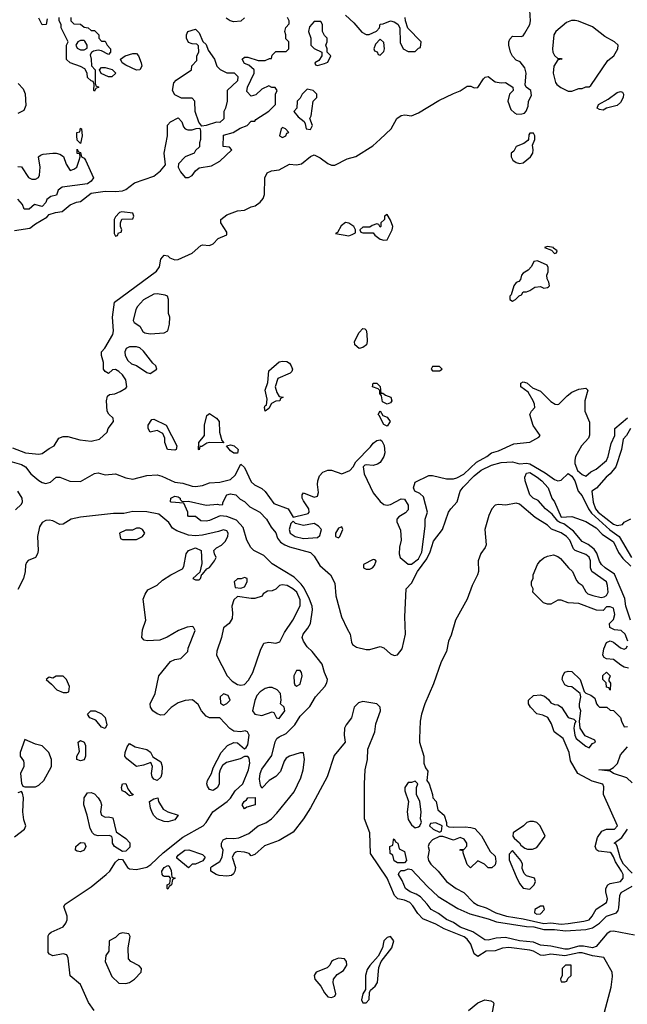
# Model space of a CAD drawing. Header units: inches. Extents: x 2380053 to 2584298, y 380219 to 546618.
# Tile 160 of 256: x 2452520 to 2456009, y 471165 to 476817. Entities that reach past the tile are written whole.
import ezdxf

# ---------------------------------------------------------------- set-up
doc = ezdxf.new("R2010")
doc.units = ezdxf.units.IN
doc.header["$MEASUREMENT"] = 0
doc.layers.add('C4457', color=7, linetype='Continuous')

msp = doc.modelspace()

# ---------------------------------------------------------------- linework, layer by layer
at = {"layer": 'C4457', "color": 2}
for points, elevation in [([(2452479, 474359), (2452554, 474330), (2452630, 474322.8), (2452650, 474326), (2452690, 474356), (2452718, 474370), (2452745.2, 474414.8), (2452770, 474424.7), (2452796.4, 474423.6), (2452866, 474406), (2452930, 474397.3), (2452978, 474410), (2453022, 474450), (2453029, 474470), (2453059, 474510), (2453057.2, 474530), (2453032.3, 474552.3), (2453022.7, 474570), (2453019, 474630), (2453024, 474656), (2453035.3, 474664.7), (2453066, 474670), (2453096.4, 474683.6), (2453130, 474702), (2453135.3, 474710), (2453128.7, 474750), (2453110, 474778), (2453090, 474798), (2453070, 474808), (2453052.7, 474807.3), (2453030, 474786), (2453010, 474798), (2453002, 474810), (2453001.2, 474850), (2452989.2, 474890), (2452989.5, 474910.5), (2453009.3, 474930.7), (2453055.3, 475010), (2453059, 475030), (2453053.2, 475110), (2453064.7, 475195.3), (2453306.3, 475373.7), (2453322, 475398), (2453330, 475442), (2453350, 475464.7), (2453370, 475462), (2453382, 475450), (2453410, 475438.8), (2453430, 475440.7), (2453510, 475476), (2453560.2, 475519.8), (2453570, 475524.7), (2453610, 475521), (2453630, 475531), (2453659, 475561), (2453710, 475582), (2453710, 475598), (2453675.3, 475650), (2453675.3, 475670), (2453710, 475696), (2453770, 475718.8), (2453810, 475722.8), (2453850, 475742.8), (2453871.5, 475748.5), (2453901.2, 475770), (2453917.2, 475790), (2453926.3, 475813.7), (2453928, 475910), (2453941.2, 475938.8), (2453966, 475950), (2454010, 475954.8), (2454070, 475986.8), (2454110, 475984), (2454138, 475990), (2454190, 476031.3), (2454210, 476041), (2454244.5, 476024.5), (2454290, 475991.3), (2454310, 475982), (2454330, 475982), (2454401.2, 476018.8), (2454450, 476031), (2454546.8, 476093.2), (2454590, 476130.7), (2454653.2, 476190), (2454686, 476250), (2454710, 476266.8), (2454730.6, 476270.6), (2454770, 476266), (2454810, 476282), (2454926.7, 476353.3), (2455010, 476393.4), (2455050, 476407.7), (2455090, 476434.8), (2455110, 476434.8), (2455130, 476424.9), (2455150, 476427.7), (2455182.5, 476477.5), (2455193.4, 476486.6), (2455210.2, 476490.2), (2455250, 476460.5), (2455285.2, 476454.8), (2455310, 476456), (2455352, 476430), (2455354, 476410), (2455332, 476390), (2455322, 476350), (2455341, 476301), (2455361.4, 476281.4), (2455375.3, 476275.3), (2455404, 476276), (2455419, 476281), (2455429, 476291), (2455440.4, 476319.6), (2455442, 476350), (2455458, 476382), (2455455.3, 476410), (2455428.9, 476428.9), (2455423.1, 476443.1), (2455429, 476510), (2455420.2, 476540.2), (2455394.6, 476574.6), (2455370, 476584), (2455350, 476608), (2455339, 476630), (2455328.7, 476670), (2455328.7, 476690), (2455334.6, 476705.4), (2455350, 476722), (2455399.3, 476720.7), (2455410, 476724.7), (2455420.2, 476739.8), (2455449, 476790), (2455453.2, 476810), (2455449.1, 476870.9)], 42), ([(2452490, 475607.7), (2452579.1, 475620.9), (2452610, 475646), (2452676, 475684), (2452690, 475698), (2452726, 475710), (2452764, 475716), (2452810, 475754.8), (2452846, 475770), (2452870, 475774), (2452930, 475822), (2453010, 475833.4), (2453070, 475830.6), (2453110, 475834), (2453130, 475842.8), (2453179.1, 475880.9), (2453290, 475918.8), (2453328.7, 475950), (2453356.4, 475983.6), (2453348.7, 476051.3), (2453368, 476150), (2453368.4, 476211.6), (2453386, 476230), (2453430, 476254), (2453450.9, 476230.9), (2453461, 476201), (2453471.1, 476191.1), (2453484.7, 476184.7), (2453510, 476184.7), (2453532.7, 476192.7), (2453554, 476194), (2453558, 476178), (2453558, 476130), (2453552, 476110), (2453552, 476088), (2453530, 476066), (2453522, 476050), (2453470, 476029.2), (2453431, 475990), (2453430.8, 475970), (2453443.4, 475943.4), (2453470, 475911.3), (2453490, 475911.3), (2453510, 475922), (2453528.7, 475950), (2453550, 475966), (2453622, 475978), (2453670, 476004.7), (2453739, 476070), (2453724.7, 476084.7), (2453688.9, 476088.9), (2453690, 476154), (2453746, 476170), (2453785.6, 476194.4), (2453826, 476210), (2453850, 476234), (2453870, 476234), (2453876.4, 476243.6), (2453950, 476292), (2453988, 476330), (2453988, 476390), (2453998, 476410), (2453987.3, 476427.3), (2453968.4, 476428.4), (2453950, 476438), (2453910, 476418), (2453875.3, 476384.7), (2453850, 476378), (2453824, 476404), (2453828, 476430), (2453866, 476510), (2453866, 476530), (2453836.4, 476556.4), (2453810, 476566), (2453798, 476590), (2453810, 476602), (2453830, 476602), (2453890, 476582), (2453930, 476582), (2453954, 476594), (2453966, 476594), (2453970, 476614), (2453990, 476634), (2454050, 476634), (2454066, 476650), (2454066, 476690), (2454048, 476708), (2454048, 476730), (2454042, 476750), (2454048.4, 476771.6), (2454067.3, 476792.7), (2454068, 476810), (2454058, 476830)], 46), ([(2452678, 476822), (2452672, 476790), (2452650, 476788), (2452630, 476826)], 46), ([(2452814, 476830), (2452814, 476810), (2452830, 476794), (2452870, 476792), (2452890, 476774), (2452914, 476770), (2452930, 476754), (2452950, 476754), (2452974, 476730), (2452974, 476710), (2452990, 476694), (2453010, 476694), (2453022, 476670), (2453042, 476650), (2453042, 476630), (2453030, 476618), (2452990, 476638), (2452970, 476642), (2452943.6, 476636.4), (2452931.6, 476628.4), (2452924.7, 476615.3), (2452931.3, 476590), (2452932, 476552), (2452954, 476530), (2452952.7, 476452.7), (2452958, 476438), (2452974, 476430), (2452958, 476422), (2452950, 476406), (2452946, 476410), (2452947.3, 476447.3), (2452942, 476462), (2452930, 476466), (2452910, 476486), (2452908, 476510), (2452894.6, 476534.6), (2452869.1, 476549.1), (2452809.3, 476569.3), (2452789.3, 476589.3), (2452788, 476670), (2452798, 476690), (2452758, 476770), (2452758, 476790), (2452746, 476810), (2452746, 476830)], 46), ([(2453810, 476828), (2453790, 476808.7), (2453750, 476804), (2453728, 476810), (2453705.6, 476825.6)], 46), ([(2454390, 476842), (2454438, 476798), (2454485.4, 476745.4), (2454510, 476732), (2454527.3, 476732.7), (2454568.4, 476751.6), (2454586, 476770), (2454590, 476792), (2454607.3, 476792.7), (2454650, 476811.3), (2454670, 476804.7), (2454691.1, 476791.1), (2454702, 476770), (2454705.4, 476685.4), (2454722, 476650), (2454750, 476634), (2454790, 476634), (2454810, 476654), (2454822, 476658), (2454826, 476690), (2454748.4, 476768.4), (2454735.3, 476810), (2454734, 476830)], 46), ([(2452512, 476450), (2452539.8, 476419.8), (2452550.7, 476390.7), (2452556, 476324), (2452543.6, 476296.4), (2452510, 476278)], 46), ([(2452510, 475974), (2452530, 475972), (2452570, 475912), (2452590, 475902), (2452610, 475902), (2452628.7, 475911.3), (2452634.6, 475925.4), (2452637.2, 475970), (2452628, 476030), (2452640.2, 476039.8), (2452654.6, 476045.4), (2452710, 476051), (2452730, 476051), (2452750, 476044.7), (2452770.7, 476030.7), (2452787.3, 475987.3), (2452810, 475952), (2452830, 475958), (2452848, 475970), (2452862, 476010), (2452868, 476030), (2452866, 476046), (2452850, 476048), (2452850, 476074), (2452858, 476058), (2452870, 476054), (2452874, 476030), (2452890, 476022), (2452898, 476010), (2452944.7, 475910), (2452930.7, 475889.3), (2452910, 475875.3), (2452763.6, 475856.4), (2452741, 475839), (2452731, 475810), (2452698, 475802), (2452675.3, 475784.7), (2452670, 475768), (2452650, 475744), (2452604.7, 475755.3), (2452574, 475730), (2452546, 475730), (2452536.4, 475756.4), (2452510, 475786)], 46), ([(2452463.4, 474283.4), (2452530, 474263.8), (2452554, 474250), (2452584.9, 474210), (2452630, 474172.4), (2452650, 474160.3), (2452670, 474154.9), (2452697.2, 474162.8), (2452730, 474191), (2452750, 474191), (2452808.7, 474168.7), (2452870, 474165.5), (2452950, 474211.3), (2452970, 474216), (2453010, 474204.9), (2453070, 474210.8), (2453130, 474186.4), (2453170, 474179.3), (2453250, 474200.4), (2453310, 474203.7), (2453336.3, 474196.3), (2453410, 474161.3), (2453457.1, 474157.1), (2453510, 474139.1), (2453530, 474137.3), (2453570, 474144), (2453610, 474158.8), (2453670, 474161.6), (2453730, 474178), (2453757, 474203), (2453790, 474264.7), (2453810, 474246), (2453850, 474164.7), (2453867.5, 474147.5), (2453910, 474126.8), (2453930, 474107.7), (2453979.2, 474039.2), (2454060.7, 474010), (2454090, 473962), (2454162, 473978), (2454177.2, 473982.8), (2454182, 473990), (2454181.2, 474010), (2454150, 474055.3), (2454142.7, 474070), (2454141.2, 474090), (2454150, 474101), (2454210, 474076), (2454230, 474082), (2454236.5, 474103.5), (2454229.6, 474149.6), (2454231.8, 474170), (2454242, 474198), (2454261.2, 474218.8), (2454289.4, 474230.6), (2454310, 474230.8), (2454370, 474211), (2454415.3, 474230), (2454435.3, 474250), (2454450, 474278), (2454535.3, 474364.7), (2454550, 474386), (2454570, 474400.7), (2454590, 474406), (2454599.8, 474399.8), (2454612.3, 474372.3), (2454616.3, 474330), (2454610, 474308.7), (2454590, 474275.3), (2454575.2, 474264.8), (2454550, 474257.2), (2454510, 474262), (2454501, 474259), (2454492, 474250), (2454498.8, 474210), (2454550, 474101), (2454590, 474051), (2454610, 474034.8), (2454630, 474030.8), (2454650, 474034.8), (2454710, 474067.3), (2454730, 474064.7), (2454750.4, 474030.4), (2454750, 474004), (2454734.7, 473985.3), (2454696.3, 473963.7), (2454686, 473950), (2454686.4, 473933.6), (2454706.4, 473886.4), (2454710.8, 473830), (2454701, 473790), (2454698, 473750), (2454704.7, 473730), (2454750, 473692), (2454770, 473691.3), (2454810, 473722), (2454830, 473761), (2454848.7, 473910), (2454848.7, 473950), (2454862, 473990), (2454838, 474078), (2454818, 474098), (2454788, 474110), (2454782, 474130), (2454790, 474162), (2454870, 474201), (2454890, 474201), (2454970, 474180.7), (2455010, 474180.7), (2455030, 474187.7), (2455070, 474208), (2455143, 474277), (2455202, 474310), (2455230, 474331.3), (2455270, 474342), (2455358, 474382), (2455450, 474391), (2455500.4, 474419.6), (2455508, 474430), (2455468.4, 474488.4), (2455448.7, 474550), (2455458, 474570), (2455478, 474590), (2455475.3, 474610), (2455469, 474630), (2455439, 474679), (2455398, 474710), (2455398, 474730), (2455410, 474738), (2455432.7, 474732.7), (2455463.6, 474703.6), (2455510, 474684.7), (2455570, 474624.7), (2455594, 474610), (2455607.5, 474607.5), (2455615.3, 474610), (2455662.7, 474657.3), (2455690, 474678), (2455730, 474696), (2455770, 474702), (2455782, 474690), (2455764.7, 474630), (2455764.7, 474570), (2455792.7, 474507.3), (2455792.7, 474432.7), (2455785.4, 474414.6), (2455746, 474370), (2455711.3, 474310), (2455708.1, 474288.1), (2455708, 474270), (2455723.7, 474230), (2455750, 474206), (2455770, 474196), (2455799.3, 474220.7), (2455830, 474236), (2455890, 474286.8), (2455899.3, 474310), (2455916, 474384), (2455938, 474430), (2455938, 474470), (2456009.3, 474530.7)], 38), ([(2456026.8, 474470), (2456004.7, 474430), (2455984.7, 474410), (2455974.9, 474350), (2455942.8, 474250), (2455910.7, 474209.3), (2455886.8, 474190), (2455832.3, 474127.7), (2455805.5, 474110), (2455812.5, 474047.5), (2455826.2, 474010), (2455840.8, 473990), (2455930, 473920.3), (2455950, 473913.4), (2455980.4, 473919.6), (2455990, 473932), (2456030, 473952)], 38), ([(2455870, 471092), (2455916.6, 471263.4), (2455924.1, 471324.1), (2455922.7, 471350), (2455874.5, 471434.5), (2455810, 471442.6), (2455750, 471460.3), (2455730, 471460.7), (2455650, 471442.3), (2455570, 471453.1), (2455530, 471446), (2455510, 471447.8), (2455470, 471469.6), (2455450, 471475.3), (2455329, 471491), (2455292.3, 471487.7), (2455250, 471472), (2455198, 471470), (2455150, 471439), (2455130, 471455.3), (2455111.2, 471510), (2455090, 471539.7), (2455072, 471552), (2454958.2, 471598.2), (2454910, 471625.1), (2454835.1, 471655.1), (2454805.4, 471685.4), (2454777.7, 471730), (2454759.7, 471750), (2454730, 471763.1), (2454691.1, 471771.1), (2454671.6, 471790), (2454629.7, 471890), (2454534.5, 472030), (2454530.9, 472150), (2454500.5, 472230), (2454499.8, 472430), (2454504, 472510), (2454516.8, 472570), (2454519.1, 472630), (2454558.5, 472730), (2454564.6, 472775.4), (2454592.4, 472850), (2454589.6, 472870), (2454570, 472889.6), (2454490, 472902.6), (2454464.6, 472895.4), (2454441.1, 472870), (2454424.4, 472810), (2454394, 472770), (2454385.7, 472750), (2454382.6, 472710), (2454388, 472670), (2454326, 472594), (2454284.9, 472470), (2454190, 472292.3), (2454150, 472229.4), (2454090, 472152.3), (2454010, 472104.5), (2453926, 472074), (2453870, 472024), (2453850, 472018), (2453838, 472030), (2453810, 472039), (2453770, 472041.2), (2453762, 472038), (2453751.3, 472030), (2453741, 472010), (2453758.8, 471950), (2453756, 471930), (2453746.8, 471913.2), (2453735.3, 471904.7), (2453710, 471901.2), (2453664.8, 471904.8), (2453648, 471910), (2453618, 471930), (2453618, 471950), (2453623.1, 471956.9), (2453670, 471984.7), (2453682, 472010), (2453688, 472050), (2453678, 472070), (2453678, 472090), (2453688, 472110), (2453710, 472118), (2453750, 472116), (2453778.6, 472121.4), (2453834.8, 472145.2), (2453889.6, 472190.4), (2453933.3, 472206.7), (2453965.2, 472230), (2453997.2, 472262.8), (2454095.1, 472384.9), (2454134.2, 472465.8), (2454147.6, 472510), (2454156.2, 472570), (2454150, 472608), (2454130, 472609), (2454070, 472589.3), (2454050, 472577.2), (2454039.3, 472560.7), (2454018.4, 472501.6), (2453990, 472473.2), (2453952, 472450), (2453910, 472406), (2453902, 472422), (2453897.2, 472457.2), (2453900.7, 472490), (2453910, 472514), (2453966.9, 472593.1), (2453987.9, 472672.1), (2453997.2, 472690), (2454010, 472700.7), (2454050, 472719.1), (2454099.5, 472770), (2454130, 472818.8), (2454185.1, 472874.9), (2454218, 472930), (2454271.6, 472990), (2454284.2, 473010), (2454287.6, 473030), (2454269.6, 473070), (2454257.6, 473117.6), (2454199, 473190), (2454170, 473217.2), (2454149.6, 473250), (2454142.9, 473270), (2454147, 473290), (2454175.4, 473324.6), (2454189.6, 473350), (2454200.5, 473430), (2454198.9, 473450), (2454184.8, 473490), (2454154.3, 473554.3), (2454136.8, 473576.8), (2454097, 473617), (2453970, 473694), (2453922, 473742), (2453864, 473770), (2453847.6, 473787.6), (2453824, 473830), (2453802.5, 473902.5), (2453764.5, 473944.5), (2453710, 473966), (2453671, 473969), (2453610, 473942), (2453590, 473938), (2453560.4, 473940.4), (2453530, 473966), (2453490, 473966), (2453486, 473970), (2453486, 473990), (2453462, 474042), (2453390, 474048), (2453386, 474050), (2453388.7, 474071.3), (2453410, 474082), (2453430, 474078), (2453442, 474070), (2453442, 474062), (2453452, 474052), (2453490, 474054), (2453590.7, 474030.7), (2453655.3, 474035.3), (2453668.4, 474031.6), (2453686, 474034), (2453686, 474046), (2453708.7, 474090), (2453730, 474094.8), (2453762, 474090), (2453785.4, 474065.4), (2453810, 474051.3), (2453841.4, 474021.4), (2453898, 473990), (2453938, 473950), (2453964, 473904), (2453990, 473871.3), (2454000.9, 473840.9), (2454018.4, 473818.4), (2454041.7, 473801.7), (2454070, 473790.4), (2454190, 473758.4), (2454210, 473737.3), (2454243.1, 473683.1), (2454304, 473630), (2454330, 473582), (2454334.9, 473510), (2454368.2, 473390), (2454399.9, 473319.9), (2454418.4, 473290), (2454424.5, 473244.5), (2454430.8, 473230), (2454454.2, 473214.2), (2454510, 473202.4), (2454530, 473201.6), (2454590, 473219.1), (2454610, 473210.7), (2454650, 473177.3), (2454670, 473168), (2454690, 473170.5), (2454715.3, 473204.7), (2454734.8, 473290), (2454732, 473390), (2454739.5, 473550), (2454770, 473583), (2454803.5, 473650), (2454858, 473722), (2454877.9, 473762.1), (2454896.8, 473823.2), (2454947.3, 473890), (2454982.7, 473990), (2454995.1, 474010), (2455032.6, 474050), (2455049.7, 474110), (2455065.8, 474134.2), (2455130, 474198.5), (2455170, 474230.2), (2455230, 474259.7), (2455284.9, 474275.1), (2455350, 474278), (2455390, 474267.7), (2455430, 474271.5), (2455450, 474267.3), (2455536.7, 474216.7), (2455590, 474178.3), (2455610, 474170.3), (2455630, 474173), (2455670, 474212.2), (2455690, 474197.1), (2455708.4, 474170), (2455727.7, 474110), (2455750, 474083), (2455785.5, 474010), (2455803.9, 473983.9), (2455907.8, 473887.8), (2455962, 473850), (2456033.2, 473730)], 34), ([(2456027.3, 473370), (2456000.5, 473450), (2455994.3, 473494.3), (2455934.9, 473634.9), (2455882, 473670), (2455860.7, 473690), (2455848.8, 473708.8), (2455834.3, 473754.3), (2455818, 473778), (2455783.6, 473803.6), (2455750, 473820.9), (2455700.5, 473880.5), (2455643.7, 473923.7), (2455622, 473930), (2455610, 473939), (2455578, 473978), (2455539.3, 474010), (2455496.5, 474056.5), (2455468.7, 474070), (2455450, 474088.7), (2455422, 474170), (2455421.2, 474190), (2455430, 474214.8), (2455450, 474217.1), (2455490.6, 474190), (2455518.8, 474170), (2455554.8, 474130), (2455576, 474070), (2455590.8, 474050), (2455630, 473962), (2455690, 473966), (2455770, 473936), (2455830, 473900.7), (2455864.1, 473864.1), (2455930, 473818.8), (2455958.4, 473758.4), (2455983.7, 473723.7), (2456030, 473679.3)], 30), ([(2452496.5, 474003.5), (2452530, 474036), (2452536.2, 474050), (2452534, 474070), (2452509.7, 474109.7)], 38), ([(2456012.3, 473250), (2455996, 473290), (2455974, 473310), (2455935.3, 473315.3), (2455908.4, 473328.4), (2455906, 473350), (2455930, 473374), (2455938, 473402), (2455930, 473438), (2455910, 473446), (2455890, 473446), (2455870, 473426), (2455832, 473428), (2455730, 473465.2), (2455670, 473469.2), (2455630, 473484), (2455610, 473484), (2455570, 473462), (2455550, 473462), (2455528, 473470), (2455466, 473530), (2455468, 473550), (2455458, 473570), (2455458, 473590), (2455468, 473612), (2455468.7, 473630), (2455494, 473690), (2455509, 473710), (2455530, 473727.3), (2455550, 473737.3), (2455586, 473746), (2455610, 473736), (2455624.5, 473724.5), (2455670.8, 473670), (2455694.8, 473650), (2455716.9, 473596.9), (2455726, 473586), (2455750, 473571.3), (2455770, 473532), (2455782, 473522), (2455810.7, 473510.7), (2455859, 473501), (2455876.4, 473503.6), (2455889, 473511), (2455899, 473530), (2455895.6, 473570), (2455889.3, 473590), (2455805.2, 473650), (2455798.4, 473670), (2455797.7, 473710), (2455790, 473731.6), (2455770, 473747.8), (2455709, 473770), (2455699.5, 473779.5), (2455678.7, 473830), (2455659.6, 473850), (2455630, 473871), (2455573.2, 473893.2), (2455550, 473915.1), (2455479.3, 473959.3), (2455390, 474035.1), (2455370, 474041.2), (2455310.5, 474029.5), (2455270, 474033.3), (2455250, 474029.6), (2455230.4, 474010), (2455214.6, 473970), (2455191.8, 473890), (2455198, 473802), (2455193.7, 473786.3), (2455167.7, 473752.3), (2455153.4, 473710), (2455154, 473650), (2455148.9, 473631.1), (2455118.4, 473570), (2455090.2, 473489.8), (2455023.2, 473370), (2454996.7, 473283.3), (2454981.7, 473250), (2454970.2, 473189.8), (2454939.6, 473130), (2454896.2, 473003.8), (2454846, 472890), (2454827.2, 472830), (2454820.4, 472790), (2454815.5, 472690), (2454815.5, 472670), (2454840.7, 472590), (2454840.7, 472550), (2454850, 472522), (2454863.6, 472503.6), (2454858, 472450), (2454871.3, 472430), (2454891.3, 472370), (2454892, 472350), (2454911, 472330), (2454921, 472281), (2454958, 472250), (2454971.6, 472208.4), (2454971.6, 472191.6), (2454984.7, 472184.7), (2455010, 472181), (2455077.2, 472182.8), (2455110, 472180.5), (2455133.4, 472173.4), (2455171.5, 472131.5), (2455222, 472042), (2455250, 472016), (2455254.4, 471985.6), (2455250, 471966), (2455231.6, 471948.4), (2455210, 471948), (2455188, 471970), (2455150, 471988.7), (2455109.3, 471949.3), (2455090, 471968), (2455066, 472034), (2455066, 472046), (2455048, 472050), (2455050, 472054), (2455070, 472054), (2455087.3, 472072.7), (2455088, 472090), (2455072.1, 472112.1), (2455050, 472122), (2455010, 472108), (2454950, 472128.7), (2454930, 472128), (2454891.1, 472108.9), (2454871.1, 472088.9), (2454866, 472070), (2454871, 472050), (2454862.8, 472010), (2454867.3, 471990), (2454880.7, 471970), (2454922, 471930), (2454971, 471870), (2455026, 471830), (2455070, 471806.8), (2455124.9, 471750), (2455150, 471734.4), (2455198.3, 471718.3), (2455254, 471690), (2455316, 471670), (2455410, 471656.5), (2455530, 471628.6), (2455570, 471632.7), (2455630, 471625.6), (2455670, 471629.2), (2455758.5, 471641.5), (2455790, 471650.7), (2455806.6, 471670), (2455829.6, 471710.4), (2455889, 471750), (2455896, 471770), (2455886, 471810), (2455886, 471830), (2455897.2, 471850), (2455910, 471858), (2455969.7, 471870.3), (2455984.7, 471890), (2455984.4, 471910), (2455976.1, 471930), (2455942, 471982), (2455930, 472012.3), (2455917.6, 472030), (2455910, 472036.9), (2455843.9, 472043.9), (2455831.9, 472051.9), (2455823.7, 472070), (2455838, 472122), (2455862, 472158), (2455890, 472170.7), (2455935.3, 472170), (2455952.3, 472190), (2455872.7, 472370), (2455873.2, 472413.2), (2455869.3, 472429.3), (2455806.2, 472446.2), (2455724, 472490), (2455683.2, 472563.2), (2455674.5, 472610), (2455640.9, 472690), (2455589.7, 472729.7), (2455574.5, 472774.5), (2455552.1, 472812.1), (2455524.5, 472824.5), (2455490, 472832.7), (2455453.2, 472870), (2455442, 472890), (2455442, 472910), (2455470, 472938), (2455510, 472941), (2455533.7, 472933.7), (2455555.5, 472915.5), (2455570, 472896), (2455590, 472886), (2455610, 472884.7), (2455631.1, 472871.1), (2455670, 472812), (2455702, 472802), (2455714, 472790), (2455706, 472774), (2455702.8, 472750), (2455707.3, 472710), (2455714.8, 472690), (2455770, 472646.8), (2455790, 472638), (2455810, 472662), (2455826, 472670), (2455822, 472682), (2455766.8, 472706.8), (2455739, 472750), (2455735.3, 472790), (2455742, 472850), (2455735.3, 472870), (2455735.3, 472890), (2455742, 472930), (2455738, 472950), (2455690, 472988), (2455668.4, 472988.4), (2455650, 472998), (2455635.3, 473030), (2455638, 473050), (2455650, 473071.3), (2455670, 473078), (2455690, 473076), (2455738, 473030), (2455761, 472961), (2455771.1, 472951.1), (2455799.8, 472939.8), (2455822, 472922), (2455831.3, 472890), (2455839.8, 472879.8), (2455850, 472871.3), (2455891.6, 472871.6), (2455910, 472854), (2455930, 472852), (2455970.6, 472810.6), (2455974.8, 472790), (2455990, 472758), (2456010, 472758.8)], 34), ([(2452947.3, 471130), (2452915.1, 471175.1), (2452870, 471279), (2452809.4, 471329.4), (2452798, 471430), (2452790, 471448.7), (2452770, 471454), (2452710, 471442.7), (2452691.9, 471451.9), (2452683.3, 471463.3), (2452682.6, 471557.4), (2452689.7, 471570.3), (2452701.5, 471578.5), (2452769.3, 471610), (2452785.1, 471630), (2452793.3, 471650), (2452793.3, 471670), (2452773.2, 471726.8), (2452781, 471739), (2452930, 471839.5), (2453017, 471910), (2453037.6, 471930), (2453070, 471980.5), (2453090, 471997.3), (2453110, 471996), (2453139.1, 471950), (2453150, 471942.4), (2453190, 471938.9), (2453250, 471953.1), (2453272.4, 471967.6), (2453344.6, 472035.4), (2453456.3, 472123.7), (2453573.2, 472190), (2453591.5, 472208.5), (2453629.7, 472270.3), (2453710.9, 472329.1), (2453730.8, 472349.2), (2453757.6, 472390), (2453800.5, 472430), (2453834.5, 472510), (2453841.2, 472550), (2453837.2, 472577.2), (2453830, 472588), (2453810, 472588), (2453786.8, 472573.2), (2453707.9, 472552.1), (2453684.5, 472535.5), (2453671, 472510), (2453664.7, 472490), (2453664.9, 472430), (2453656.3, 472410), (2453630, 472392.3), (2453610, 472397.2), (2453597.5, 472417.5), (2453595.1, 472430), (2453599.3, 472450), (2453622, 472490), (2453630, 472522), (2453677.2, 472610), (2453714, 472650), (2453750, 472667.3), (2453770, 472666), (2453810, 472632), (2453820.4, 472639.6), (2453830, 472654), (2453838, 472710), (2453828.4, 472728.4), (2453814, 472734), (2453790, 472728.7), (2453750, 472732.7), (2453727.5, 472747.5), (2453670, 472808.7), (2453610, 472809.2), (2453590, 472819), (2453564, 472850), (2453545.6, 472885.6), (2453513.2, 472913.2), (2453470, 472909.3), (2453430, 472895.1), (2453390, 472869.3), (2453350, 472826.6), (2453330, 472824.5), (2453310, 472831.8), (2453283.7, 472850), (2453272, 472870), (2453269.6, 472890), (2453298.4, 472950), (2453319, 473050), (2453386.3, 473133.7), (2453410, 473144.7), (2453446, 473150), (2453486, 473190), (2453488, 473210), (2453528, 473310), (2453518, 473330), (2453510, 473334), (2453482, 473330), (2453432, 473310), (2453366.7, 473273.3), (2453323.9, 473256.1), (2453251.8, 473251.8), (2453235.5, 473255.5), (2453221.2, 473270), (2453224.8, 473315.2), (2453245.2, 473370), (2453228.7, 473490), (2453240.2, 473519.8), (2453256.4, 473543.6), (2453308.9, 473571.1), (2453340.2, 473599.8), (2453388, 473630), (2453454.6, 473665.4), (2453462, 473678), (2453475.3, 473750), (2453489.4, 473770.6), (2453530, 473784.7), (2453562, 473770), (2453565.4, 473694.6), (2453554, 473646), (2453514, 473610), (2453530, 473602), (2453550, 473602), (2453558, 473610), (2453566, 473634), (2453570, 473634), (2453595.3, 473664.7), (2453610, 473672), (2453638, 473710), (2453648, 473730), (2453638, 473750), (2453635.3, 473770), (2453650, 473784.7), (2453679.3, 473800.7), (2453699.3, 473820.7), (2453716, 473850), (2453717.2, 473870), (2453710, 473882), (2453690, 473889.2), (2453661.3, 473878.7), (2453570, 473858.9), (2453530, 473854.3), (2453490, 473857.6), (2453422, 473882), (2453397.5, 473897.5), (2453377, 473930), (2453318.4, 473978.4), (2453250, 473992.1), (2453170, 473992.9), (2453118.2, 473981.8), (2453058.4, 473981.6), (2452870, 473961.7), (2452816, 473950), (2452770, 473922), (2452750, 473919.5), (2452710, 473940.5), (2452690, 473944.7), (2452670, 473941.3), (2452649.1, 473930.9), (2452634, 473906), (2452623.1, 473850), (2452626.7, 473770), (2452623, 473750), (2452610, 473729.4), (2452568.3, 473711.7), (2452559.1, 473700.9), (2452553.4, 473686.6), (2452552.4, 473650), (2452541.6, 473610), (2452510, 473545.2)], 38), ([(2456015.1, 473095.1), (2455990, 473101.2), (2455971.6, 473111.6), (2455930, 473145.2), (2455888.9, 473148.9), (2455875.3, 473155.3), (2455868.7, 473170), (2455873.6, 473206.4), (2455890, 473242), (2455910, 473252), (2455930, 473244.7), (2455970, 473211), (2455990, 473204), (2456002, 473210), (2456010, 473222)], 34), ([(2456036, 472436), (2456005.3, 472465.3), (2455928.7, 472490), (2455910, 472504), (2455846, 472510), (2455910, 472512.7), (2455930, 472524), (2455952.4, 472547.6), (2455970, 472598), (2456010, 472642.8)], 30), ([(2452490, 472126), (2452548, 472170), (2452555.3, 472190), (2452544.7, 472224.7), (2452539, 472270), (2452542, 472350), (2452536.4, 472376.4), (2452530, 472386), (2452510, 472378)], 42), ([(2456037.1, 471917.1), (2455986.2, 471970), (2455970, 472002), (2455951.5, 472071.5), (2455944.2, 472084.2), (2455934, 472090), (2455977, 472123), (2456009.8, 472170)], 30), ([(2456050, 471561.2), (2455930, 471584.5), (2455910, 471583.7), (2455890.8, 471570), (2455830, 471496.2), (2455810, 471488.6), (2455758.2, 471498.2), (2455730, 471498.5), (2455670, 471481.5), (2455650, 471481), (2455570, 471499.7), (2455510, 471504.7), (2455470, 471522.4), (2455390, 471529.7), (2455310, 471548), (2455255.8, 471544.2), (2455210, 471532.7), (2455190, 471536), (2455121, 471581), (2455050, 471608.3), (2455010, 471635.1), (2454970, 471652.7), (2454925.6, 471685.6), (2454882, 471710), (2454860.2, 471740.2), (2454821.2, 471781.2), (2454797.2, 471797.2), (2454762, 471810), (2454735.3, 471830), (2454716.5, 471876.5), (2454695.3, 471910), (2454698, 471922), (2454710, 471934), (2454730, 471934), (2454750, 471942), (2454770, 471938), (2454861.1, 471841.1), (2454923.8, 471783.8), (2455035.1, 471715.1), (2455104.1, 471684.1), (2455210, 471655.6), (2455257.7, 471637.7), (2455430, 471611.3), (2455471.3, 471610), (2455530, 471595), (2455590, 471594.2), (2455653.9, 471586.1), (2455770, 471594.7), (2455810, 471604.4), (2455849.6, 471630), (2455888.9, 471671.1), (2455946, 471690), (2455956.6, 471703.4), (2455961.1, 471718.9), (2455966.6, 471790), (2455973.1, 471806.9), (2456037.4, 471842.6)], 30), ([(2455097.2, 471130), (2455150, 471173.4), (2455190.6, 471190.6), (2455224.7, 471184.7), (2455238, 471178), (2455242, 471170), (2455230.7, 471110)], 34)]:
    msp.add_lwpolyline(points, dxfattribs=dict(at, elevation=elevation))
for points, elevation in [([(2454250, 476806), (2454210, 476806), (2454183.6, 476776.4), (2454178, 476750), (2454192, 476710), (2454192, 476670), (2454210, 476652), (2454254, 476630), (2454254, 476610), (2454238, 476582), (2454214, 476570), (2454218, 476558), (2454230, 476554), (2454270, 476564.7), (2454290, 476574), (2454306, 476610), (2454286, 476630), (2454286, 476650), (2454278, 476670), (2454286, 476690), (2454286, 476710), (2454270, 476726), (2454258, 476750), (2454258, 476790)], 46), ([(2455710, 476812.7), (2455688.1, 476811.9), (2455659.1, 476800.9), (2455598, 476750), (2455587.3, 476730), (2455578.8, 476650), (2455581, 476630), (2455590, 476612), (2455610, 476594), (2455630, 476594), (2455634, 476590), (2455610, 476586), (2455586.8, 476550), (2455584, 476510), (2455597.3, 476457.3), (2455605.2, 476445.2), (2455627.9, 476427.9), (2455670, 476406), (2455690, 476406), (2455730, 476422), (2455750, 476422), (2455770, 476432), (2455790, 476432), (2455800.4, 476439.6), (2455896.5, 476583.5), (2455932.3, 476610), (2455955.1, 476650), (2455957.2, 476670), (2455935.3, 476690), (2455880.1, 476720.1), (2455810, 476775.1), (2455729.1, 476809.1)], 42), ([(2453670, 476226), (2453650, 476228), (2453590, 476208.7), (2453566, 476206), (2453548.7, 476228.7), (2453528, 476290), (2453526, 476350), (2453510, 476366), (2453450, 476366), (2453410, 476386), (2453398, 476410), (2453404.7, 476455.3), (2453418, 476470), (2453506, 476530), (2453508.4, 476551.6), (2453536.4, 476583.6), (2453538, 476610), (2453548, 476630), (2453547.3, 476667.3), (2453536.4, 476676.4), (2453510, 476678), (2453490, 476686), (2453478, 476710), (2453478, 476730), (2453486, 476750), (2453530, 476762), (2453550, 476742), (2453571.6, 476691.6), (2453590, 476674), (2453602, 476642), (2453638, 476590), (2453652, 476550), (2453671.1, 476531.1), (2453710, 476512), (2453751.6, 476511.6), (2453772, 476490), (2453770, 476466), (2453712, 476410), (2453712, 476350), (2453702, 476310), (2453692, 476290), (2453691.6, 476248.4)], 46), ([(2452890, 476698), (2452870, 476698), (2452854, 476690), (2452842, 476670), (2452850, 476654), (2452870, 476644.7), (2452890, 476644.7), (2452907.3, 476652.7), (2452908, 476670), (2452893.6, 476693.6)], 46), ([(2454590, 476706), (2454563.6, 476676.4), (2454554, 476650), (2454558, 476638), (2454572.7, 476632.7), (2454578, 476618), (2454590, 476614), (2454610, 476634), (2454615.3, 476650), (2454610, 476686)], 46), ([(2453190, 476528), (2453130, 476555.3), (2453108, 476570), (2453098, 476590), (2453126, 476610), (2453170, 476622), (2453190, 476622), (2453202, 476610), (2453218, 476570), (2453222, 476550), (2453210, 476528.7)], 46), ([(2453030, 476488), (2452988.4, 476508.4), (2452978, 476530), (2452990, 476542), (2453010, 476542), (2453051, 476531), (2453072, 476510), (2453050, 476488)], 46), ([(2454170, 476418), (2454142, 476390), (2454130, 476366), (2454114, 476350), (2454111.6, 476308.4), (2454094, 476290), (2454119.6, 476259.6), (2454152.7, 476232.7), (2454159.8, 476219.8), (2454164.7, 476190), (2454190, 476187.3), (2454202, 476210), (2454186, 476250), (2454194.6, 476265.4), (2454206, 476350), (2454226, 476370), (2454226, 476390), (2454206, 476410)], 46), ([(2455870, 476297.2), (2455850, 476301.2), (2455835.3, 476310), (2455844, 476330), (2455899.2, 476360.8), (2455950, 476399.5), (2455970, 476405.5), (2455980.7, 476400.7), (2455987.7, 476390), (2455984.9, 476370), (2455970, 476340.9), (2455950, 476324.5), (2455890, 476309)], 38), ([(2452870, 476106), (2452850, 476126), (2452848.7, 476150), (2452848.7, 476170), (2452866, 476174), (2452870, 476194), (2452874, 476190), (2452878, 476150)], 46), ([(2454030, 476198), (2454022, 476190), (2454012, 476150), (2454030, 476141), (2454048, 476150), (2454054, 476166), (2454066, 476170), (2454046, 476190)], 46), ([(2455470, 476166), (2455450, 476166), (2455443.6, 476156.4), (2455442, 476130), (2455436.9, 476123.1), (2455414.4, 476105.6), (2455371.6, 476088.4), (2455356.9, 476063.1), (2455342, 476050), (2455342, 476030), (2455352, 476010), (2455370, 475998), (2455390, 475992), (2455410, 475996), (2455452.7, 476030), (2455466, 476050), (2455469.2, 476070), (2455464, 476096), (2455478, 476130), (2455478, 476150)], 42), ([(2453106, 475714), (2453094, 475710), (2453070, 475686), (2453062, 475670), (2453062, 475650), (2453062, 475590), (2453070, 475574), (2453082, 475578), (2453087.3, 475592.7), (2453102, 475598), (2453106, 475610), (2453098, 475630), (2453098, 475650), (2453107.3, 475672.7), (2453170, 475674), (2453175.3, 475690), (2453170, 475706)], 46), ([(2454630, 475698), (2454614, 475690), (2454614, 475670), (2454594, 475650), (2454594, 475630), (2454590, 475626), (2454582, 475642), (2454570, 475646), (2454543.6, 475636.4), (2454530, 475626), (2454490, 475626), (2454474, 475610), (2454478, 475598), (2454490, 475594), (2454550, 475594), (2454559.6, 475579.6), (2454590, 475558), (2454610, 475551.3), (2454630, 475554), (2454658, 475610), (2454662, 475630), (2454650, 475666)], 42), ([(2454390, 475653.2), (2454365.8, 475634.2), (2454344.7, 475595.3), (2454334, 475590), (2454410, 475576), (2454430, 475584.7), (2454447.3, 475592.7), (2454448, 475610), (2454438, 475630), (2454410, 475649)], 42), ([(2455550, 475515.3), (2455534, 475510), (2455574, 475494), (2455590, 475474), (2455602, 475478), (2455606, 475490), (2455586, 475506), (2455586, 475510)], 42), ([(2455493.6, 475433.6), (2455471.6, 475428.4), (2455459.1, 475400.9), (2455439.9, 475380.1), (2455410, 475362), (2455401, 475350), (2455395.3, 475324.7), (2455386.4, 475313.6), (2455370, 475308), (2455358, 475290), (2455342, 475238), (2455334, 475230), (2455334, 475210), (2455350, 475202), (2455366, 475210), (2455387.3, 475232.7), (2455402, 475238), (2455410, 475254), (2455430, 475254), (2455450, 475262), (2455478, 475282), (2455510, 475284.7), (2455530, 475276), (2455550, 475278.8), (2455556.2, 475283.8), (2455561.2, 475290), (2455559, 475310), (2455548, 475330), (2455546, 475350), (2455555.3, 475370), (2455554.6, 475394.6), (2455548.4, 475408.4)], 42), ([(2453310, 475243.7), (2453290, 475242), (2453230.4, 475209.6), (2453196, 475170), (2453186.8, 475153.2), (2453171.3, 475090), (2453178, 475078), (2453210, 475058), (2453227.3, 475027.3), (2453238.8, 475018.8), (2453270, 475013.4), (2453350, 475019.1), (2453370, 475031.3), (2453380.9, 475070), (2453381.2, 475110), (2453375.3, 475130), (2453375.3, 475210), (2453369, 475229), (2453355.5, 475235.5)], 42), ([(2454470, 474929.2), (2454444, 474950), (2454442, 474970), (2454470, 475021), (2454490, 475044.7), (2454502, 475042), (2454510, 475034), (2454513.7, 475013.7), (2454514.8, 474970), (2454510.7, 474950), (2454490, 474935.3)], 38), ([(2453190, 474939.3), (2453150, 474939.3), (2453131.3, 474930), (2453124.7, 474910), (2453126, 474890), (2453141, 474861), (2453162, 474842), (2453190, 474831), (2453250, 474790.8), (2453270, 474786), (2453308, 474810), (2453302, 474830), (2453284.5, 474844.5), (2453230, 474914), (2453210, 474934)], 42), ([(2453930, 474569), (2453926, 474590), (2453930, 474602), (2453936.4, 474603.6), (2453941.2, 474638.8), (2453929.7, 474690), (2453945.6, 474734.4), (2453950, 474802), (2454010, 474853.4), (2454030, 474857.3), (2454054.4, 474854.4), (2454070, 474844.7), (2454078.8, 474830), (2454086, 474810), (2454082, 474798), (2454072.8, 474787.2), (2454002.8, 474757.2), (2453986, 474710), (2453996, 474676), (2454010, 474654), (2454032, 474650), (2454018, 474642), (2454014, 474630), (2453990, 474628), (2453965.4, 474614.6), (2453950, 474586)], 38), ([(2454930, 474826), (2454890, 474826), (2454882, 474810), (2454890, 474802), (2454930, 474802), (2454946, 474810)], 42), ([(2454594, 474674), (2454606, 474674), (2454621, 474661), (2454651.3, 474650), (2454656, 474630), (2454650, 474618), (2454630, 474609), (2454604, 474624), (2454598, 474658), (2454588, 474672), (2454588, 474688), (2454578, 474698), (2454546, 474710), (2454550, 474731.3), (2454570, 474731.3), (2454590, 474712)], 38), ([(2453691.6, 474388.4), (2453610.6, 474389.4), (2453594.4, 474385.6), (2453566, 474366), (2453554, 474366), (2453550, 474348.7), (2453546, 474350), (2453548, 474390), (2453582, 474430), (2453581.2, 474490), (2453595.3, 474544.7), (2453610, 474556), (2453651, 474530), (2453664.7, 474510), (2453666.8, 474450), (2453681, 474401)], 38), ([(2454630, 474484), (2454610, 474494), (2454584.7, 474544.7), (2454578, 474550), (2454590, 474572), (2454604.7, 474544.7), (2454630, 474536), (2454646.8, 474510)], 38), ([(2453410, 474346), (2453369.2, 474350), (2453353.2, 474390), (2453354, 474414), (2453342, 474442), (2453310, 474458), (2453268.7, 474450), (2453258, 474470), (2453258, 474490), (2453278, 474522), (2453290, 474524.7), (2453362, 474490), (2453422.8, 474370), (2453418, 474350)], 38), ([(2453770, 474329), (2453750, 474329.2), (2453730, 474341.2), (2453708.4, 474371.6), (2453730, 474377.3), (2453751, 474370), (2453774, 474350)], 38), ([(2454090, 473938), (2454076, 473924), (2454068.2, 473890), (2454074, 473870), (2454101, 473850), (2454150, 473839.1), (2454230, 473844.7), (2454244, 473856), (2454253.2, 473890), (2454235.3, 473910), (2454210, 473924), (2454150, 473912.7), (2454104.1, 473924.1)], 38), ([(2453210, 473898), (2453190, 473898), (2453167.3, 473887.3), (2453130, 473886), (2453094, 473870), (2453098, 473838), (2453110, 473834), (2453190, 473834), (2453210, 473842), (2453226, 473850), (2453238, 473870), (2453226, 473890)], 42), ([(2454370, 473906), (2454350, 473898), (2454334, 473870), (2454334, 473850), (2454350, 473842), (2454358, 473850), (2454375.3, 473890)], 38), ([(2454550, 473718), (2454494, 473690), (2454494, 473670), (2454510, 473662), (2454530, 473662), (2454546, 473670), (2454556.4, 473683.6), (2454566, 473710), (2454556.4, 473716.4)], 38), ([(2453810, 473615.3), (2453792, 473608), (2453770, 473608), (2453752, 473590), (2453758, 473558), (2453790, 473554), (2453810, 473562), (2453826, 473590), (2453826, 473610)], 38), ([(2454026.8, 473573.2), (2454011.1, 473568.9), (2453990, 473548), (2453970, 473538), (2453943.6, 473536.4), (2453918, 473522), (2453911.6, 473508.4), (2453870, 473495.3), (2453850, 473494), (2453770, 473506), (2453750, 473486), (2453738, 473450), (2453742, 473410), (2453739.6, 473380.4), (2453722, 473350), (2453690, 473326), (2453678, 473270), (2453651.3, 473191.3), (2453651, 473170), (2453711.1, 473051.1), (2453739.8, 473019.8), (2453770, 473001), (2453790, 472996), (2453810, 473001), (2453834, 473026), (2453859.5, 473070), (2453902.7, 473197.3), (2453922, 473238), (2453950, 473244.7), (2453990, 473238), (2454014.6, 473245.4), (2454040.2, 473299.8), (2454088, 473370), (2454123.1, 473436.9), (2454130, 473454), (2454130, 473486), (2454111.3, 473530), (2454089, 473550), (2454055.3, 473570)], 38), ([(2454130, 473082), (2454110, 473082), (2454094.8, 473050), (2454096, 473010), (2454099.6, 472999.6), (2454110, 472991.3), (2454130, 473002), (2454141.2, 473050), (2454139, 473070)], 38), ([(2455910, 472968), (2455902, 472982), (2455890, 472986), (2455888, 473010), (2455868.7, 473030), (2455868.4, 473051.6), (2455890, 473071.3), (2455911.1, 473051.1), (2455902, 473030), (2455902, 473022), (2455911.6, 473008.4)], 34), ([(2452770, 473048), (2452730, 473048), (2452710, 473038), (2452690, 473042), (2452672, 473030), (2452703.6, 473003.6), (2452734, 472970), (2452770, 472954), (2452790, 472954), (2452802, 472958), (2452806, 472990), (2452788, 473030)], 42), ([(2453970, 472984), (2453950, 472984), (2453930, 472977.2), (2453901.4, 472958.6), (2453882.5, 472937.5), (2453870, 472908), (2453856, 472850), (2453870, 472831.3), (2453910, 472822.8), (2453970, 472844.7), (2453979.8, 472839.8), (2453994, 472810), (2454010, 472804.7), (2454042, 472850), (2454038, 472870), (2454018, 472890), (2454022, 472910), (2454018, 472950), (2453998, 472970)], 38), ([(2453690, 472948), (2453672, 472930), (2453672.7, 472892.7), (2453690, 472882), (2453710, 472892), (2453728, 472910), (2453717.2, 472937.2)], 38), ([(2453010, 472748.7), (2452990, 472755.3), (2452956.5, 472796.5), (2452922, 472810), (2452909.3, 472830), (2452928, 472850), (2452954, 472850), (2452990, 472832), (2453010, 472812), (2453020.7, 472770)], 38), ([(2452550, 472686), (2452522, 472610), (2452522, 472590), (2452542, 472562), (2452544.7, 472550), (2452544.7, 472530), (2452524, 472490), (2452530, 472434), (2452538, 472418), (2452550, 472414), (2452610, 472414), (2452630, 472422), (2452658, 472450), (2452702, 472530), (2452702, 472570), (2452688, 472610), (2452650, 472648), (2452610, 472658)], 42), ([(2452870, 472562), (2452848, 472570), (2452848, 472590), (2452863.1, 472616.9), (2452855.3, 472670), (2452870, 472678.8), (2452890.8, 472670), (2452898, 472650), (2452898.8, 472590), (2452890, 472569)], 38), ([(2453310, 472449.2), (2453290, 472457.2), (2453280.9, 472470), (2453277, 472490), (2453282.7, 472530), (2453272.9, 472552.9), (2453230, 472537), (2453190, 472529.2), (2453134.5, 472574.5), (2453124, 472590), (2453126, 472610), (2453137.2, 472642.8), (2453150, 472662), (2453183.8, 472643.8), (2453250, 472627.7), (2453272, 472612), (2453284.9, 472584.9), (2453330, 472557.3), (2453337.6, 472530), (2453335.3, 472490), (2453330, 472469)], 38), ([(2454790, 472446), (2454770, 472438), (2454750, 472438), (2454732, 472410), (2454732, 472390), (2454752, 472330), (2454744.4, 472270), (2454750, 472226), (2454770, 472196), (2454790, 472178), (2454810, 472184.7), (2454818, 472190), (2454828, 472210), (2454822, 472230), (2454825.2, 472270), (2454818, 472330), (2454798, 472370), (2454798, 472410), (2454806, 472430)], 34), ([(2453150, 472362), (2453124.7, 472384.7), (2453109, 472390), (2453104, 472410), (2453110, 472431), (2453130, 472432), (2453141, 472401), (2453158, 472378), (2453171.3, 472370), (2453170, 472366)], 38), ([(2453010, 472239.1), (2453030, 472242), (2453054.6, 472234.6), (2453074.8, 472154.8), (2453130, 472116.3), (2453152, 472092), (2453152.5, 472067.5), (2453130, 472044), (2453110, 472042), (2453065.2, 472070), (2453052.7, 472090), (2453053.6, 472113.6), (2453049, 472129), (2453033.2, 472133.2), (2452970, 472132.7), (2452950, 472137.2), (2452937.2, 472150), (2452925.6, 472174.4), (2452908, 472250), (2452888.2, 472310), (2452889.7, 472350.3), (2452910, 472379.1), (2452930, 472381.6), (2452950, 472373), (2452970.3, 472350.3), (2452984.9, 472330), (2452990.6, 472310.6), (2452983.8, 472270), (2452990.5, 472250.5)], 38), ([(2453370, 472211.6), (2453350, 472213.6), (2453309.5, 472229.5), (2453290, 472249), (2453283, 472263), (2453272, 472290), (2453266, 472330), (2453290, 472344.7), (2453314, 472350), (2453318, 472330), (2453344.8, 472284.8), (2453370, 472270.3), (2453430.6, 472250.6), (2453410, 472224.5)], 38), ([(2453810, 472288), (2453798, 472310), (2453808.7, 472330), (2453822, 472338), (2453830, 472351), (2453872.7, 472352.7), (2453872, 472310), (2453823.6, 472296.4)], 34), ([(2454910, 472206), (2454878, 472202), (2454874, 472190), (2454894, 472170), (2454930, 472154), (2454942, 472158), (2454946, 472190)], 34), ([(2455470, 472215.3), (2455450, 472215.3), (2455431.1, 472208.9), (2455412, 472190), (2455354, 472150), (2455352, 472130), (2455359.6, 472119.6), (2455390, 472092), (2455398, 472078), (2455420.7, 472060.7), (2455435.3, 472055.3), (2455464.7, 472055.3), (2455490, 472066), (2455538, 472130), (2455508.9, 472188.9), (2455488.9, 472208.9)], 38), ([(2454690, 471978), (2454670, 471988), (2454662, 472022), (2454648, 472030), (2454646, 472070), (2454662, 472078), (2454666, 472110), (2454670, 472114), (2454678, 472098), (2454692, 472090), (2454698, 472058), (2454730, 472042), (2454742, 471990), (2454730, 471978)], 30), ([(2452870, 472039.5), (2452850, 472043.7), (2452841.2, 472050), (2452842, 472070), (2452870, 472094.4), (2452892.4, 472092.4), (2452900.5, 472070), (2452890, 472049.5)], 38), ([(2453490, 471949.2), (2453423.1, 472003.1), (2453422, 472010), (2453430, 472022), (2453468.7, 472050), (2453491.1, 472051.1), (2453570, 472024.7), (2453584.7, 472010), (2453571, 471989), (2453530, 471969), (2453511.3, 471968.7)], 34), ([(2455350, 472048), (2455330, 472026), (2455330, 471994), (2455370, 471898), (2455390, 471858), (2455410, 471832), (2455450, 471826), (2455474, 471850), (2455482, 471870), (2455475.3, 471890), (2455430, 471902), (2455416.5, 471916.5), (2455404.7, 471944.7), (2455408, 471970), (2455398, 471990)], 38), ([(2453370, 471826), (2453366, 471830), (2453366, 471850), (2453382, 471858), (2453386, 471890), (2453378, 471898), (2453350, 471898), (2453343.1, 471903.1), (2453338, 471910), (2453335.3, 471930), (2453350, 471951), (2453370, 471962), (2453378, 471958), (2453390, 471934), (2453394, 471894), (2453412, 471890), (2453398, 471882), (2453392, 471850), (2453378, 471842)], 34), ([(2455510, 471728.7), (2455478, 471710), (2455476, 471690), (2455490, 471683), (2455510, 471684), (2455533.2, 471710), (2455528, 471728)], 38), ([(2453110, 471575.3), (2453091.1, 471568.9), (2453070, 471548), (2453034, 471530), (2453031.3, 471470), (2453015.3, 471444.7), (2453010.8, 471410), (2453050, 471324.7), (2453090, 471286), (2453130, 471284), (2453150, 471290.8), (2453179, 471310), (2453217.2, 471350), (2453219, 471370), (2453205.6, 471385.6), (2453158, 471410), (2453145.6, 471425.6), (2453142, 471490), (2453154.6, 471554.6), (2453146, 471570)], 38), ([(2454650, 471554), (2454630, 471548.7), (2454611.3, 471530), (2454602.8, 471490), (2454578, 471442), (2454530, 471388), (2454515.3, 471364.7), (2454504.9, 471330), (2454504.7, 471250), (2454490, 471226), (2454482, 471190), (2454490, 471174), (2454510, 471174), (2454527.3, 471192.7), (2454528, 471232), (2454534.6, 471245.4), (2454562, 471270), (2454574, 471290), (2454583.1, 471376.9), (2454595.3, 471410), (2454657.2, 471490), (2454668.7, 471530)], 38), ([(2454350, 471429.2), (2454322.5, 471417.5), (2454311.3, 471410), (2454301, 471390), (2454285.2, 471374.8), (2454222, 471350), (2454211, 471330), (2454214.8, 471310), (2454248.4, 471268.4), (2454270, 471231), (2454290, 471207.3), (2454310, 471204), (2454329.2, 471210.8), (2454335.5, 471224.5), (2454319.3, 471290), (2454322.7, 471310), (2454343.3, 471336.7), (2454380.1, 471359.9), (2454398, 471390), (2454397.2, 471410), (2454385.2, 471425.2)], 38), ([(2455686, 471390), (2455654, 471390), (2455634, 471370), (2455634, 471330), (2455624.7, 471310), (2455630, 471294), (2455650, 471294), (2455662, 471298), (2455667.3, 471312.7), (2455686, 471330)], 38)]:
    msp.add_lwpolyline(points, close=True, dxfattribs=dict(at, elevation=elevation))

doc.saveas('drawing.dxf')
